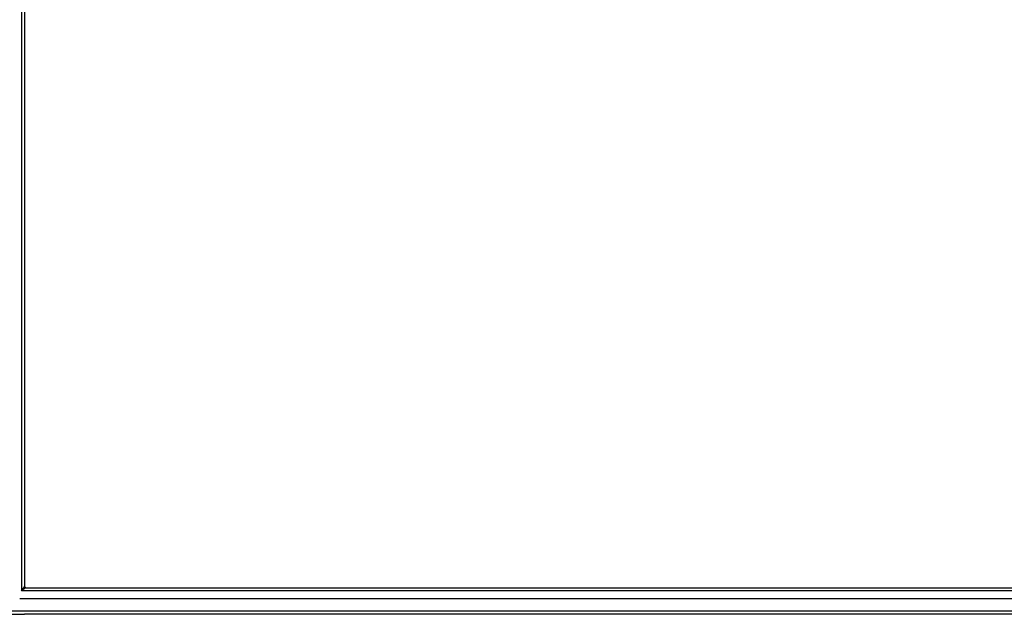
# Model space of a CAD drawing. Header units: inches. Extents: x 24 to 669, y 73 to 311.
# Tile 4 of 149: x 227 to 259, y 174 to 193. Entities that reach past the tile are written whole.
import ezdxf

# ---------------------------------------------------------------- set-up
doc = ezdxf.new("R2010")
doc.units = ezdxf.units.IN
doc.header["$MEASUREMENT"] = 0
doc.layers.add('Visible Edges(ANSI)', color=7, linetype='Continuous', lineweight=25)
doc.layers.add('Visible Tangent Edges(ANSI)', color=7, linetype='Continuous', lineweight=25)

msp = doc.modelspace()

# ---------------------------------------------------------------- linework, layer by layer
at = {"layer": 'Visible Edges(ANSI)'}
for p, q in [((227.295, 212.042), (227.295, 174.836)), ((227.326, 174.805), (291.532, 174.805)), ((291.721, 174.451), (227.138, 174.451)), ((226.528, 173.939), (227.295, 173.939)), ((292.33, 173.939), (227.295, 173.939))]:
    msp.add_line(p, q, dxfattribs=at)
for centre, radius, start, end in [((227.179, 174.689), 0.195, 36.5553, 53.4447), ((227.326, 174.836), 0.031, 180, 270)]:
    msp.add_arc(centre, radius, start, end, dxfattribs=at)
at = {"layer": 'Visible Tangent Edges(ANSI)'}
for p, q in [((227.196, 212.172), (227.196, 174.706)), ((227.196, 174.706), (227.295, 174.836)), ((227.326, 174.805), (227.196, 174.706)), ((291.662, 174.706), (227.196, 174.706)), ((292.33, 174.038), (226.528, 174.038))]:
    msp.add_line(p, q, dxfattribs=at)

doc.saveas('drawing.dxf')
